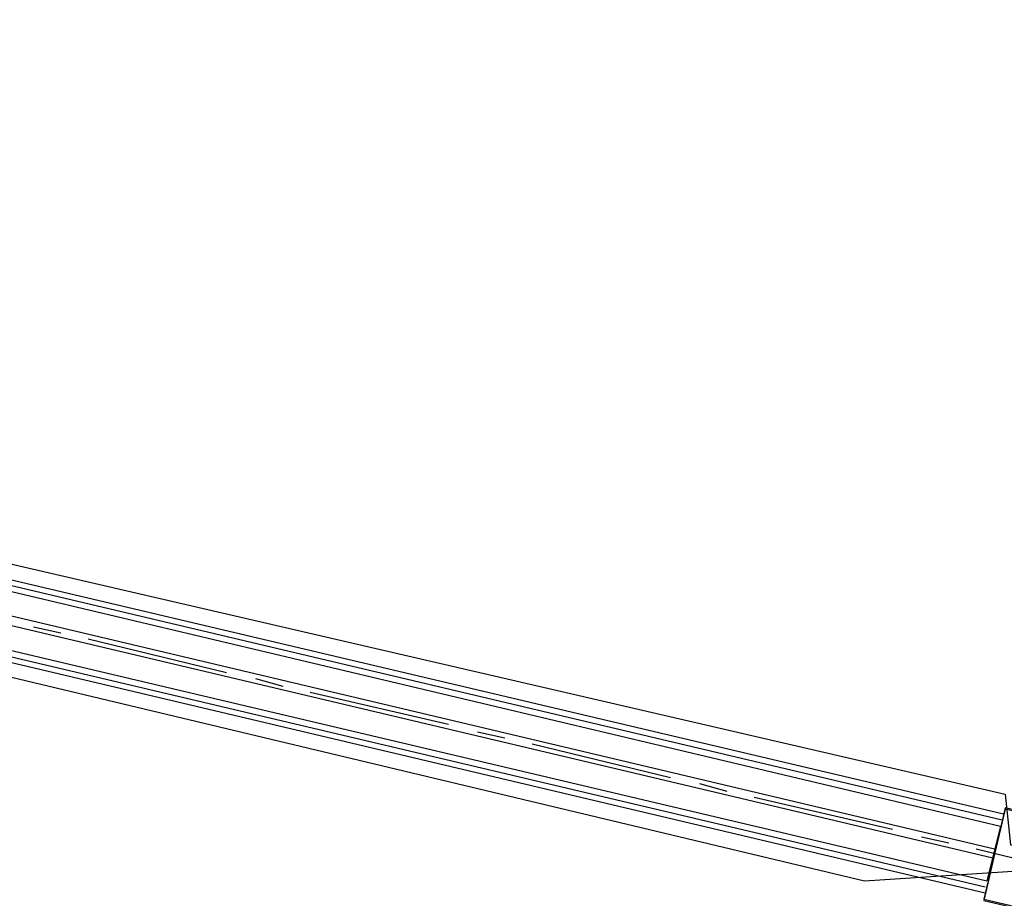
# Model space of a CAD drawing. Header units: feet. Extents: x -79 to 198, y -22 to 181.
# Tile 141 of 256: x 111.44 to 120.07, y 74.89 to 82.59. Entities that reach past the tile are written whole.
import ezdxf

# ---------------------------------------------------------------- set-up
doc = ezdxf.new("R2010")
doc.units = ezdxf.units.FT
doc.layers.add('A-AREA-UNIDAD', color=30, linetype='CONTINUOUS')
doc.layers.add('A-LINEA', color=7, linetype='CONTINUOUS')

msp = doc.modelspace()

# ---------------------------------------------------------------- linework, layer by layer
at = {"layer": 'A-AREA-UNIDAD'}
for points in [[(68.192, 96.0533), (66.432, 88.7289), (77.408, 86.08), (78.32, 86.0089), (78.368, 85.6), (100.992, 80.2489), (101.2, 80.6933), (102.208, 80.6933), (104.608, 80.0889), (104.72, 79.36), (120.08, 75.8044), (120.128, 75.36), (121.68, 75.2), (129.568, 73.3689), (129.68, 73.12), (130.56, 76.0889), (131.92, 79.2), (133.68, 82.1689), (136.352, 85.6533), (136.352, 86.4), (136.992, 87.1644), (138.48, 89.7244), (140.032, 93.3689)], [(106.32, 44.32), (118.96, 41.4044), (119.808, 41.4044), (119.84, 40.32), (119.392, 38.56), (124.512, 37.3156), (124.96, 37.4044), (126.672, 40.2489), (128.032, 43.2), (129.152, 46.6844), (129.84, 50.3644), (130.048, 53.3333), (129.92, 56.4444), (128.832, 62.4889), (128.56, 65.44), (128.64, 68.96), (129.28, 72.8), (120.64, 74.7733), (120.608, 75.0044), (120.192, 75.1289), (118.848, 75.04), (104.4, 78.4889)]]:
    msp.add_lwpolyline(points, dxfattribs=at)
at = {"layer": 'A-LINEA'}
for p, q in [((104.2933, 79.3511), (120.0667, 75.6311)), ((104.28, 79.3111), (120.0533, 75.5778)), ((104.28, 79.2578), (120.04, 75.5244)), ((104.2267, 79.0578), (119.9867, 75.3244)), ((104.2133, 78.9778), (119.9733, 75.2444)), ((104.16, 78.7644), (119.92, 75.0444)), ((104.1333, 78.6711), (119.9067, 74.9378)), ((104.1467, 78.7111), (119.9067, 74.9911)), ((111.56, 77.2711), (111.8, 77.2178)), ((112.04, 77.1644), (113.2533, 76.8711)), ((113.5067, 76.8178), (113.7467, 76.7511)), ((113.9867, 76.6978), (115.2, 76.4178)), ((115.4533, 76.3511), (115.6933, 76.2978)), ((115.9333, 76.2444), (117.1467, 75.9511)), ((117.4, 75.8978), (117.64, 75.8311)), ((117.88, 75.7778), (119.0933, 75.4978)), ((120.04, 75.5244), (119.92, 75.0444)), ((119.3467, 75.4311), (119.5867, 75.3778)), ((119.8267, 75.3244), (121.04, 75.0311))]:
    msp.add_line(p, q, dxfattribs=at)
for points in [[(119.8933, 74.8711), (120.6933, 74.6844), (120.8933, 75.4978), (120.08, 75.6844), (119.8933, 74.8711)], [(119.8933, 74.8844), (120.6933, 74.6978), (120.88, 75.4844), (120.08, 75.6711), (119.8933, 74.8844)]]:
    msp.add_lwpolyline(points, dxfattribs=at)

doc.saveas('drawing.dxf')
